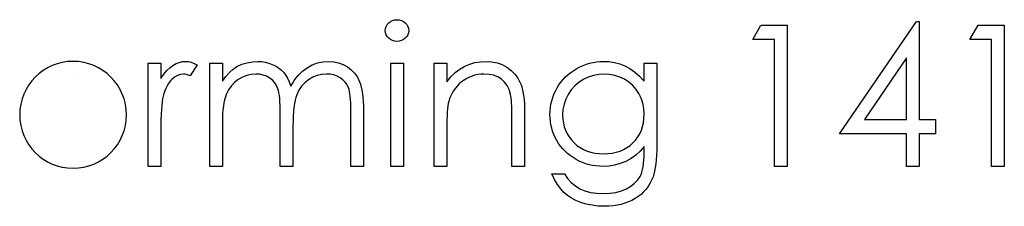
# Model space of a CAD drawing. Header units: inches. Extents: x 7.3 to 43.3, y -43.5 to -20.4.
# Tile 12 of 136: x 13.949 to 14.91, y -32.194 to -32.012. Entities that reach past the tile are written whole.
import ezdxf

# ---------------------------------------------------------------- set-up
doc = ezdxf.new("R2010")
doc.units = ezdxf.units.IN
doc.header["$LTSCALE"] = 0.5
doc.header["$MEASUREMENT"] = 0

msp = doc.modelspace()

# ---------------------------------------------------------------- linework, layer by layer
at = {"color": 7, "linetype": 'Continuous'}
for p, q in [((14.30567, -32.02028), (14.30631, -32.01832)), ((14.30631, -32.01832), (14.30735, -32.0165)), ((14.30735, -32.0165), (14.30882, -32.01487)), ((14.30882, -32.01487), (14.31058, -32.01352)), ((14.31058, -32.01352), (14.31254, -32.01253)), ((14.31254, -32.01253), (14.31461, -32.01195)), ((14.31461, -32.01195), (14.31688, -32.01176)), ((14.31689, -32.01176), (14.31917, -32.01195)), ((14.31917, -32.01195), (14.32129, -32.01253)), ((14.32129, -32.01253), (14.32325, -32.01352)), ((14.32325, -32.01352), (14.32502, -32.01487)), ((14.32502, -32.01487), (14.32651, -32.0165)), ((14.32651, -32.0165), (14.32756, -32.01832)), ((14.32756, -32.01832), (14.32819, -32.02028)), ((14.66407, -32.03119), (14.67216, -32.01706)), ((14.67217, -32.01706), (14.69764, -32.01706)), ((14.69764, -32.01706), (14.69764, -32.01706)), ((14.69764, -32.01706), (14.69764, -32.15485)), ((14.74887, -32.12305), (14.82409, -32.01352)), ((14.8241, -32.01352), (14.8266, -32.01352)), ((14.8266, -32.01352), (14.8266, -32.01352)), ((14.8266, -32.01352), (14.8266, -32.10892)), ((14.87606, -32.03119), (14.88415, -32.01706)), ((14.88415, -32.01706), (14.90963, -32.01706)), ((14.90963, -32.01706), (14.90963, -32.01706)), ((14.90963, -32.01706), (14.90963, -32.15485)), ((14.30545, -32.02241), (14.30567, -32.02028)), ((14.30567, -32.02448), (14.30545, -32.02241)), ((14.30545, -32.02241), (14.30545, -32.02241)), ((14.30631, -32.02641), (14.30567, -32.02448)), ((14.30735, -32.02821), (14.30631, -32.02641)), ((14.30882, -32.02984), (14.30735, -32.02821)), ((14.32651, -32.02821), (14.32502, -32.02984)), ((14.32756, -32.02641), (14.32651, -32.02821)), ((14.32819, -32.02448), (14.32756, -32.02641)), ((14.32819, -32.02028), (14.32842, -32.02241)), ((14.32842, -32.02241), (14.32819, -32.02448)), ((14.32842, -32.02241), (14.32842, -32.02241)), ((14.31058, -32.03119), (14.30882, -32.02984)), ((14.31254, -32.03218), (14.31058, -32.03119)), ((14.31461, -32.03276), (14.31254, -32.03218)), ((14.31688, -32.03295), (14.31461, -32.03276)), ((14.31917, -32.03276), (14.31688, -32.03295)), ((14.31688, -32.03295), (14.31688, -32.03295)), ((14.32129, -32.03218), (14.31917, -32.03276)), ((14.32325, -32.03119), (14.32129, -32.03218)), ((14.32502, -32.02984), (14.32325, -32.03119)), ((14.68527, -32.03119), (14.66407, -32.03119)), ((14.66407, -32.03119), (14.66407, -32.03119)), ((14.68527, -32.15485), (14.68527, -32.03119)), ((14.68527, -32.03119), (14.68527, -32.03119)), ((14.89726, -32.03119), (14.87606, -32.03119)), ((14.87606, -32.03119), (14.87606, -32.03119)), ((14.89726, -32.15485), (14.89726, -32.03119)), ((14.89726, -32.03119), (14.89726, -32.03119)), ((14.07402, -32.15485), (14.07402, -32.05415)), ((14.07404, -32.05415), (14.08639, -32.05415)), ((14.08639, -32.05415), (14.08639, -32.05415)), ((14.08639, -32.05415), (14.08639, -32.06898)), ((14.09506, -32.05857), (14.09809, -32.05631)), ((14.09809, -32.05631), (14.10121, -32.0546)), ((14.10121, -32.0546), (14.10442, -32.05335)), ((14.10442, -32.05335), (14.10765, -32.05264)), ((14.10765, -32.05264), (14.11096, -32.05239)), ((14.11096, -32.05239), (14.11096, -32.05239)), ((14.11096, -32.05239), (14.11352, -32.05261)), ((14.11352, -32.05261), (14.11617, -32.05324)), ((14.12172, -32.05584), (14.11493, -32.06655)), ((14.11617, -32.05324), (14.11891, -32.05432)), ((14.11891, -32.05432), (14.12172, -32.05584)), ((14.12172, -32.05584), (14.12172, -32.05584)), ((14.13409, -32.05415), (14.14646, -32.05415)), ((14.13409, -32.15485), (14.13409, -32.05415)), ((14.14646, -32.05415), (14.14646, -32.05415)), ((14.14646, -32.05415), (14.14646, -32.07165)), ((14.15686, -32.06006), (14.16042, -32.05749)), ((14.16042, -32.05749), (14.16542, -32.05526)), ((14.16042, -32.05749), (14.16042, -32.05749)), ((14.16542, -32.05526), (14.17055, -32.05366)), ((14.17055, -32.05366), (14.1758, -32.05272)), ((14.1758, -32.05272), (14.18118, -32.05239)), ((14.18118, -32.05239), (14.18118, -32.05239)), ((14.18118, -32.05239), (14.18482, -32.05258)), ((14.18482, -32.05258), (14.18836, -32.05311)), ((14.18836, -32.05311), (14.19181, -32.05402)), ((14.19181, -32.05402), (14.19515, -32.05529)), ((14.19515, -32.05529), (14.19832, -32.05686)), ((14.19832, -32.05686), (14.20116, -32.05865)), ((14.22935, -32.0586), (14.23426, -32.05589)), ((14.23426, -32.05589), (14.2394, -32.05393)), ((14.2394, -32.05393), (14.24467, -32.05277)), ((14.24467, -32.05277), (14.25016, -32.05239)), ((14.25016, -32.05239), (14.25016, -32.05239)), ((14.25016, -32.05239), (14.25521, -32.05272)), ((14.25521, -32.05272), (14.25996, -32.05368)), ((14.25996, -32.05368), (14.2644, -32.05534)), ((14.2644, -32.05534), (14.26854, -32.05763)), ((14.26854, -32.05763), (14.27227, -32.0605)), ((14.31075, -32.15485), (14.31075, -32.05415)), ((14.31077, -32.05415), (14.32312, -32.05415)), ((14.32312, -32.05415), (14.32312, -32.05415)), ((14.32312, -32.05415), (14.32312, -32.15485)), ((14.35315, -32.15485), (14.35315, -32.05415)), ((14.35316, -32.05415), (14.36551, -32.05415)), ((14.36551, -32.05415), (14.36551, -32.05415)), ((14.36551, -32.05415), (14.36551, -32.07232)), ((14.37829, -32.05987), (14.38299, -32.05714)), ((14.38299, -32.05714), (14.38787, -32.05506)), ((14.38787, -32.05506), (14.39298, -32.05357)), ((14.39298, -32.05357), (14.39831, -32.05269)), ((14.39831, -32.05269), (14.40383, -32.05239)), ((14.40383, -32.05239), (14.40383, -32.05239)), ((14.40383, -32.05239), (14.4094, -32.05275)), ((14.4094, -32.05275), (14.41465, -32.0538)), ((14.41465, -32.0538), (14.41956, -32.05559)), ((14.41956, -32.05559), (14.42414, -32.05807)), ((14.42414, -32.05807), (14.42828, -32.06117)), ((14.49235, -32.05937), (14.49544, -32.05774)), ((14.49544, -32.05774), (14.49856, -32.05631)), ((14.49856, -32.05631), (14.50174, -32.05512)), ((14.50174, -32.05512), (14.50494, -32.05413)), ((14.50494, -32.05413), (14.5082, -32.05338)), ((14.5082, -32.05338), (14.51151, -32.05283)), ((14.51151, -32.05283), (14.51485, -32.0525)), ((14.51485, -32.0525), (14.51822, -32.05239)), ((14.51822, -32.05239), (14.51822, -32.05239)), ((14.51822, -32.05239), (14.52376, -32.05266)), ((14.52376, -32.05266), (14.52912, -32.05346)), ((14.52912, -32.05346), (14.53428, -32.05479)), ((14.53428, -32.05479), (14.53925, -32.05667)), ((14.53925, -32.05667), (14.54408, -32.05921)), ((14.55807, -32.07176), (14.55807, -32.05415)), ((14.55808, -32.05415), (14.57044, -32.05415)), ((14.57044, -32.05415), (14.57044, -32.05415)), ((14.57044, -32.05415), (14.57044, -32.13407)), ((14.81423, -32.04907), (14.77316, -32.10892)), ((14.81424, -32.10892), (14.81423, -32.04907)), ((14.81423, -32.04907), (14.81423, -32.04907)), ((14.08639, -32.06898), (14.08921, -32.06489)), ((14.08921, -32.06489), (14.0921, -32.06141)), ((14.0921, -32.06141), (14.09506, -32.05857)), ((14.09989, -32.06773), (14.09707, -32.07005)), ((14.10273, -32.06608), (14.09989, -32.06773)), ((14.10566, -32.06508), (14.10273, -32.06608)), ((14.10861, -32.06475), (14.10566, -32.06508)), ((14.10996, -32.06486), (14.10861, -32.06475)), ((14.10861, -32.06475), (14.10861, -32.06475)), ((14.11148, -32.0652), (14.10996, -32.06486)), ((14.11314, -32.06577), (14.11148, -32.0652)), ((14.11493, -32.06655), (14.11314, -32.06577)), ((14.11493, -32.06655), (14.11493, -32.06655)), ((14.14646, -32.07165), (14.14988, -32.06713)), ((14.14988, -32.06713), (14.15336, -32.06326)), ((14.15336, -32.06326), (14.15686, -32.06006)), ((14.16603, -32.06779), (14.162, -32.07014)), ((14.17022, -32.06611), (14.16603, -32.06779)), ((14.17456, -32.06508), (14.17022, -32.06611)), ((14.17903, -32.06475), (14.17456, -32.06508)), ((14.18284, -32.065), (14.17903, -32.06475)), ((14.17903, -32.06475), (14.17903, -32.06475)), ((14.18637, -32.06572), (14.18284, -32.065)), ((14.18965, -32.06696), (14.18637, -32.06572)), ((14.19264, -32.06867), (14.18965, -32.06696)), ((14.20116, -32.05865), (14.20373, -32.0607)), ((14.20373, -32.0607), (14.20597, -32.06299)), ((14.20597, -32.06299), (14.20798, -32.06564)), ((14.20798, -32.06564), (14.20989, -32.06881)), ((14.21853, -32.06856), (14.22049, -32.06622)), ((14.22049, -32.06622), (14.22256, -32.06404)), ((14.22256, -32.06404), (14.22471, -32.06205)), ((14.22471, -32.06205), (14.22697, -32.06023)), ((14.22697, -32.06023), (14.22935, -32.0586)), ((14.23462, -32.06785), (14.23056, -32.07027)), ((14.2389, -32.06613), (14.23462, -32.06785)), ((14.24334, -32.06508), (14.2389, -32.06613)), ((14.24801, -32.06475), (14.24334, -32.06508)), ((14.25182, -32.06497), (14.24801, -32.06475)), ((14.24801, -32.06475), (14.24801, -32.06475)), ((14.25532, -32.06566), (14.25182, -32.06497)), ((14.25858, -32.06682), (14.25532, -32.06566)), ((14.26153, -32.06842), (14.25858, -32.06682)), ((14.27227, -32.0605), (14.2755, -32.0639)), ((14.2755, -32.0639), (14.27821, -32.06779)), ((14.27821, -32.06779), (14.28039, -32.07223)), ((14.36551, -32.07232), (14.36957, -32.06746)), ((14.36957, -32.06746), (14.37382, -32.06329)), ((14.37382, -32.06329), (14.37829, -32.05987)), ((14.38754, -32.06776), (14.38495, -32.06906)), ((14.39022, -32.06666), (14.38754, -32.06776)), ((14.39295, -32.06583), (14.39022, -32.06666)), ((14.3958, -32.06522), (14.39295, -32.06583)), ((14.39869, -32.06486), (14.3958, -32.06522)), ((14.40167, -32.06475), (14.39869, -32.06486)), ((14.4067, -32.06506), (14.40167, -32.06475)), ((14.40167, -32.06475), (14.40167, -32.06475)), ((14.41123, -32.066), (14.4067, -32.06506)), ((14.41526, -32.06754), (14.41123, -32.066)), ((14.41879, -32.06972), (14.41526, -32.06754)), ((14.42828, -32.06117), (14.43187, -32.06475)), ((14.43187, -32.06475), (14.43485, -32.06884)), ((14.4791, -32.07005), (14.48142, -32.0676)), ((14.48142, -32.0676), (14.4839, -32.06531)), ((14.4839, -32.06531), (14.48655, -32.06318)), ((14.48655, -32.06318), (14.48937, -32.06119)), ((14.48937, -32.06119), (14.49235, -32.05937)), ((14.50359, -32.06771), (14.49876, -32.07003)), ((14.50858, -32.06608), (14.50359, -32.06771)), ((14.5138, -32.06508), (14.50858, -32.06608)), ((14.51922, -32.06475), (14.5138, -32.06508)), ((14.5244, -32.06508), (14.51921, -32.06475)), ((14.52942, -32.06602), (14.5244, -32.06508)), ((14.53425, -32.06765), (14.52942, -32.06602)), ((14.53892, -32.06989), (14.53425, -32.06765)), ((14.54408, -32.05921), (14.54886, -32.06257)), ((14.54886, -32.06257), (14.55349, -32.06677)), ((14.55349, -32.06677), (14.55807, -32.07176)), ((14.08639, -32.06898), (14.08639, -32.06898)), ((14.09219, -32.07679), (14.09117, -32.07894)), ((14.09329, -32.07483), (14.09219, -32.07679)), ((14.09445, -32.07306), (14.09329, -32.07483)), ((14.09572, -32.07146), (14.09445, -32.07306)), ((14.09707, -32.07005), (14.09572, -32.07146)), ((14.14646, -32.07165), (14.14646, -32.07165)), ((14.1551, -32.07646), (14.15242, -32.08029)), ((14.1583, -32.07306), (14.1551, -32.07646)), ((14.162, -32.07014), (14.1583, -32.07306)), ((14.19529, -32.07077), (14.19264, -32.06867)), ((14.19752, -32.0732), (14.19529, -32.07077)), ((14.19932, -32.07596), (14.19752, -32.0732)), ((14.20067, -32.07905), (14.19932, -32.07596)), ((14.20989, -32.06881), (14.21163, -32.07248)), ((14.21163, -32.07248), (14.21323, -32.07671)), ((14.21323, -32.07671), (14.21488, -32.07381)), ((14.21323, -32.07671), (14.21323, -32.07671)), ((14.21488, -32.07381), (14.21665, -32.0711)), ((14.21665, -32.0711), (14.21853, -32.06856)), ((14.22372, -32.07671), (14.22109, -32.08063)), ((14.22686, -32.07326), (14.22372, -32.07671)), ((14.23056, -32.07027), (14.22686, -32.07326)), ((14.26416, -32.07041), (14.26153, -32.06842)), ((14.26636, -32.07268), (14.26416, -32.07041)), ((14.26816, -32.07527), (14.26636, -32.07268)), ((14.26954, -32.07814), (14.26816, -32.07527)), ((14.28039, -32.07223), (14.2813, -32.07472)), ((14.2813, -32.07472), (14.28207, -32.07751)), ((14.36551, -32.07232), (14.36551, -32.07232)), ((14.37564, -32.07648), (14.37377, -32.07869)), ((14.37772, -32.07441), (14.37564, -32.07648)), ((14.38001, -32.07243), (14.37772, -32.07441)), ((14.38244, -32.07063), (14.38001, -32.07243)), ((14.38495, -32.06906), (14.38244, -32.07063)), ((14.4218, -32.07251), (14.41879, -32.06972)), ((14.42428, -32.07591), (14.4218, -32.07251)), ((14.42624, -32.07994), (14.42428, -32.07591)), ((14.43485, -32.06884), (14.43726, -32.07342)), ((14.43726, -32.07342), (14.43825, -32.07599)), ((14.43825, -32.07599), (14.4391, -32.07891)), ((14.47314, -32.07833), (14.47496, -32.07541)), ((14.47496, -32.07541), (14.47695, -32.07265)), ((14.47695, -32.07265), (14.4791, -32.07005)), ((14.49034, -32.07629), (14.48689, -32.08018)), ((14.49428, -32.0729), (14.49034, -32.07629)), ((14.49876, -32.07003), (14.49428, -32.0729)), ((14.54325, -32.07268), (14.53892, -32.06989)), ((14.54703, -32.07593), (14.54325, -32.07268)), ((14.55032, -32.07966), (14.54703, -32.07593)), ((14.55807, -32.07176), (14.55807, -32.07176)), ((14.0886, -32.08645), (14.08807, -32.08885)), ((14.08937, -32.08377), (14.0886, -32.08645)), ((14.0886, -32.08645), (14.0886, -32.08645)), ((14.09023, -32.08126), (14.08937, -32.08377)), ((14.09117, -32.07894), (14.09023, -32.08126)), ((14.14938, -32.08706), (14.14861, -32.08976)), ((14.15026, -32.08463), (14.14938, -32.08706)), ((14.15242, -32.08029), (14.15026, -32.08463)), ((14.20122, -32.08085), (14.20067, -32.07905)), ((14.20169, -32.08303), (14.20122, -32.08085)), ((14.20208, -32.08554), (14.20169, -32.08303)), ((14.20241, -32.08844), (14.20208, -32.08554)), ((14.219, -32.08499), (14.21814, -32.08747)), ((14.22109, -32.08063), (14.219, -32.08499)), ((14.27009, -32.0798), (14.26954, -32.07814)), ((14.27056, -32.08178), (14.27009, -32.0798)), ((14.27097, -32.08408), (14.27056, -32.08178)), ((14.2713, -32.08667), (14.27097, -32.08408)), ((14.27155, -32.0896), (14.2713, -32.08667)), ((14.28207, -32.07751), (14.28273, -32.08057)), ((14.28273, -32.08057), (14.28328, -32.08394)), ((14.28328, -32.08394), (14.2837, -32.08758)), ((14.36935, -32.08598), (14.36827, -32.08866)), ((14.37062, -32.08344), (14.36935, -32.08598)), ((14.37208, -32.08101), (14.37062, -32.08344)), ((14.37377, -32.07869), (14.37208, -32.08101)), ((14.42765, -32.08457), (14.42624, -32.07994)), ((14.42798, -32.08617), (14.42765, -32.08457)), ((14.42765, -32.08457), (14.42765, -32.08457)), ((14.42828, -32.08816), (14.42798, -32.08617)), ((14.4391, -32.07891), (14.43982, -32.08214)), ((14.43982, -32.08214), (14.44043, -32.08573)), ((14.44043, -32.08573), (14.44087, -32.08965)), ((14.46892, -32.08758), (14.4701, -32.08443)), ((14.4701, -32.08443), (14.47151, -32.08137)), ((14.47151, -32.08137), (14.47314, -32.07833)), ((14.48393, -32.08457), (14.48159, -32.08932)), ((14.48689, -32.08018), (14.48393, -32.08457)), ((14.55308, -32.08386), (14.55032, -32.07966)), ((14.55526, -32.08841), (14.55308, -32.08386)), ((14.08725, -32.09531), (14.08694, -32.09937)), ((14.08763, -32.0918), (14.08725, -32.09531)), ((14.08807, -32.08885), (14.08763, -32.0918)), ((14.14742, -32.09614), (14.14698, -32.09975)), ((14.14795, -32.0928), (14.14742, -32.09614)), ((14.14861, -32.08976), (14.14795, -32.0928)), ((14.20266, -32.09169), (14.20241, -32.08844)), ((14.20285, -32.09531), (14.20266, -32.09169)), ((14.20296, -32.09931), (14.20285, -32.09531)), ((14.21679, -32.0936), (14.21626, -32.09724)), ((14.2174, -32.09034), (14.21679, -32.0936)), ((14.21814, -32.08747), (14.2174, -32.09034)), ((14.27175, -32.09283), (14.27155, -32.0896)), ((14.27186, -32.09639), (14.27175, -32.09283)), ((14.27188, -32.10025), (14.27186, -32.09639)), ((14.2837, -32.08758), (14.284, -32.09153)), ((14.284, -32.09153), (14.2842, -32.09578)), ((14.2842, -32.09578), (14.28425, -32.10031)), ((14.36659, -32.09589), (14.36626, -32.09868)), ((14.36698, -32.09346), (14.36659, -32.09589)), ((14.36742, -32.09142), (14.36698, -32.09346)), ((14.36827, -32.08866), (14.36742, -32.09142)), ((14.36742, -32.09142), (14.36742, -32.09142)), ((14.42853, -32.09048), (14.42828, -32.08816)), ((14.42875, -32.09316), (14.42853, -32.09048)), ((14.42892, -32.09622), (14.42875, -32.09316)), ((14.42903, -32.09962), (14.42892, -32.09622)), ((14.44087, -32.08965), (14.4412, -32.0939)), ((14.4412, -32.0939), (14.44142, -32.09851)), ((14.46665, -32.09735), (14.46718, -32.09404)), ((14.46718, -32.09404), (14.46795, -32.09078)), ((14.46795, -32.09078), (14.46892, -32.08758)), ((14.47993, -32.09423), (14.47891, -32.09937)), ((14.48159, -32.08932), (14.47993, -32.09423)), ((14.55683, -32.0933), (14.55526, -32.08841)), ((14.55777, -32.09846), (14.55683, -32.0933)), ((14.08669, -32.10395), (14.08653, -32.10908)), ((14.08694, -32.09937), (14.08669, -32.10395)), ((14.1467, -32.1037), (14.14651, -32.10793)), ((14.14698, -32.09975), (14.1467, -32.1037)), ((14.20299, -32.10365), (14.20296, -32.09931)), ((14.20299, -32.15485), (14.20299, -32.10365)), ((14.20299, -32.10365), (14.20299, -32.10365)), ((14.21557, -32.10569), (14.21541, -32.11049)), ((14.21588, -32.10127), (14.21557, -32.10569)), ((14.21626, -32.09724), (14.21588, -32.10127)), ((14.27188, -32.15485), (14.27188, -32.10025)), ((14.27188, -32.10025), (14.27188, -32.10025)), ((14.28425, -32.10031), (14.28425, -32.10031)), ((14.28425, -32.10031), (14.28425, -32.15485)), ((14.36579, -32.10544), (14.36562, -32.10939)), ((14.36598, -32.10188), (14.36579, -32.10544)), ((14.36626, -32.09868), (14.36598, -32.10188)), ((14.42908, -32.10337), (14.42903, -32.09962)), ((14.42911, -32.10748), (14.42908, -32.10337)), ((14.44142, -32.09851), (14.44148, -32.10343)), ((14.44148, -32.10343), (14.44148, -32.10343)), ((14.44148, -32.10343), (14.44148, -32.15485)), ((14.46621, -32.10417), (14.46632, -32.10075)), ((14.46632, -32.10759), (14.46621, -32.10417)), ((14.46621, -32.10417), (14.46621, -32.10417)), ((14.46632, -32.10075), (14.46665, -32.09735)), ((14.47891, -32.09937), (14.47858, -32.10467)), ((14.47858, -32.10467), (14.47858, -32.10467)), ((14.47858, -32.10467), (14.47874, -32.10867)), ((14.55807, -32.10395), (14.55777, -32.09846)), ((14.55791, -32.10817), (14.55807, -32.10395)), ((14.55807, -32.10395), (14.55807, -32.10395)), ((14.08642, -32.11477), (14.08639, -32.12101)), ((14.08653, -32.10908), (14.08642, -32.11477)), ((14.14651, -32.10793), (14.14646, -32.11248)), ((14.14646, -32.11248), (14.14646, -32.11248)), ((14.14646, -32.11248), (14.14646, -32.15485)), ((14.21541, -32.11049), (14.21535, -32.11568)), ((14.21535, -32.11568), (14.21535, -32.11568)), ((14.21535, -32.11568), (14.21535, -32.15485)), ((14.36554, -32.11372), (14.36551, -32.11844)), ((14.36562, -32.10939), (14.36554, -32.11372)), ((14.42911, -32.15485), (14.42911, -32.10748)), ((14.42911, -32.10748), (14.42911, -32.10748)), ((14.46663, -32.11096), (14.46632, -32.10759)), ((14.46715, -32.11425), (14.46663, -32.11096)), ((14.46787, -32.11745), (14.46715, -32.11425)), ((14.47874, -32.10867), (14.47927, -32.11251)), ((14.47927, -32.11251), (14.48015, -32.11618)), ((14.55656, -32.11599), (14.55738, -32.11218)), ((14.55738, -32.11218), (14.55791, -32.10817)), ((14.77316, -32.10892), (14.77316, -32.10892)), ((14.77316, -32.10892), (14.81423, -32.10892)), ((14.8266, -32.10892), (14.8266, -32.10892)), ((14.8266, -32.10892), (14.8425, -32.10892)), ((14.8425, -32.10892), (14.8425, -32.10892)), ((14.8425, -32.10892), (14.8425, -32.12305)), ((14.08639, -32.12101), (14.08639, -32.12101)), ((14.08639, -32.12101), (14.08639, -32.15485)), ((14.36551, -32.11844), (14.36551, -32.11844)), ((14.36551, -32.11844), (14.36551, -32.15485)), ((14.46881, -32.12059), (14.46787, -32.11745)), ((14.46997, -32.12366), (14.46881, -32.12059)), ((14.47132, -32.12667), (14.46997, -32.12366)), ((14.48015, -32.11618), (14.48137, -32.11963)), ((14.48137, -32.11963), (14.48291, -32.12294)), ((14.48291, -32.12294), (14.48482, -32.12606)), ((14.55195, -32.12612), (14.55382, -32.12294)), ((14.55382, -32.12294), (14.55537, -32.11957)), ((14.55537, -32.11957), (14.55656, -32.11599)), ((14.81423, -32.12305), (14.74887, -32.12305)), ((14.74887, -32.12305), (14.74887, -32.12305)), ((14.81423, -32.15485), (14.81423, -32.12305)), ((14.81423, -32.12305), (14.81423, -32.12305)), ((14.8425, -32.12305), (14.8266, -32.12305)), ((14.8266, -32.12305), (14.8266, -32.12305)), ((14.8266, -32.12305), (14.8266, -32.15485)), ((14.8425, -32.12305), (14.8425, -32.12305)), ((14.47286, -32.12959), (14.47132, -32.12667)), ((14.47463, -32.13241), (14.47286, -32.12959)), ((14.47656, -32.13509), (14.47463, -32.13241)), ((14.47866, -32.1376), (14.47656, -32.13509)), ((14.48482, -32.12606), (14.48708, -32.12901)), ((14.48708, -32.12901), (14.48967, -32.13177)), ((14.48967, -32.13177), (14.49254, -32.13429)), ((14.49254, -32.13429), (14.49564, -32.13647)), ((14.54132, -32.13649), (14.54438, -32.13434)), ((14.54438, -32.13434), (14.5472, -32.13186)), ((14.5472, -32.13186), (14.54974, -32.1291)), ((14.54974, -32.1291), (14.55195, -32.12612)), ((14.57044, -32.13407), (14.57039, -32.13917)), ((14.57044, -32.13407), (14.57044, -32.13407)), ((14.48092, -32.13997), (14.47866, -32.1376)), ((14.48338, -32.14221), (14.48092, -32.13997)), ((14.486, -32.14428), (14.48338, -32.14221)), ((14.48879, -32.14621), (14.486, -32.14428)), ((14.49564, -32.13647), (14.49895, -32.13829)), ((14.49895, -32.13829), (14.50243, -32.13981)), ((14.50243, -32.13981), (14.50613, -32.14097)), ((14.50613, -32.14097), (14.51004, -32.14182)), ((14.51004, -32.14182), (14.51416, -32.14232)), ((14.51416, -32.14232), (14.51846, -32.14248)), ((14.51846, -32.14248), (14.52283, -32.14232)), ((14.51846, -32.14248), (14.51846, -32.14248)), ((14.52283, -32.14232), (14.52697, -32.14182)), ((14.52697, -32.14182), (14.53089, -32.14099)), ((14.53089, -32.14099), (14.53458, -32.13983)), ((14.53458, -32.13983), (14.53806, -32.13834)), ((14.53806, -32.13834), (14.54132, -32.13649)), ((14.54996, -32.14381), (14.54529, -32.14712)), ((14.55421, -32.13994), (14.54996, -32.14381)), ((14.55807, -32.13556), (14.55421, -32.13994)), ((14.55802, -32.14478), (14.55807, -32.14077)), ((14.55807, -32.14077), (14.55807, -32.13556)), ((14.55807, -32.13556), (14.55807, -32.13556)), ((14.55807, -32.14077), (14.55807, -32.14077)), ((14.57022, -32.14392), (14.56992, -32.14831)), ((14.57039, -32.13917), (14.57022, -32.14392)), ((14.49174, -32.148), (14.48879, -32.14621)), ((14.49481, -32.14961), (14.49174, -32.148)), ((14.49795, -32.15099), (14.49481, -32.14961)), ((14.50113, -32.15217), (14.49795, -32.15099)), ((14.50436, -32.15314), (14.50113, -32.15217)), ((14.50764, -32.15388), (14.50436, -32.15314)), ((14.51098, -32.15441), (14.50764, -32.15388)), ((14.52934, -32.15361), (14.52368, -32.15455)), ((14.53486, -32.15206), (14.52934, -32.15361)), ((14.54022, -32.14988), (14.53486, -32.15206)), ((14.54529, -32.14712), (14.54022, -32.14988)), ((14.55708, -32.15504), (14.55752, -32.15192)), ((14.55752, -32.15192), (14.55783, -32.1485)), ((14.55783, -32.1485), (14.55802, -32.14478)), ((14.56953, -32.15234), (14.56901, -32.15604)), ((14.56992, -32.14831), (14.56953, -32.15234)), ((14.08639, -32.15485), (14.07402, -32.15485)), ((14.07402, -32.15485), (14.07402, -32.15485)), ((14.08639, -32.15485), (14.08639, -32.15485)), ((14.14646, -32.15485), (14.13409, -32.15485)), ((14.13409, -32.15485), (14.13409, -32.15485)), ((14.14646, -32.15485), (14.14646, -32.15485)), ((14.21535, -32.15485), (14.20299, -32.15485)), ((14.20299, -32.15485), (14.20299, -32.15485)), ((14.21535, -32.15485), (14.21535, -32.15485)), ((14.28425, -32.15485), (14.27188, -32.15485)), ((14.27188, -32.15485), (14.27188, -32.15485)), ((14.28425, -32.15485), (14.28425, -32.15485)), ((14.32312, -32.15485), (14.31075, -32.15485)), ((14.31075, -32.15485), (14.31075, -32.15485)), ((14.32312, -32.15485), (14.32312, -32.15485)), ((14.36551, -32.15485), (14.35315, -32.15485)), ((14.35315, -32.15485), (14.35315, -32.15485)), ((14.36551, -32.15485), (14.36551, -32.15485)), ((14.44148, -32.15485), (14.42911, -32.15485)), ((14.42911, -32.15485), (14.42911, -32.15485)), ((14.44148, -32.15485), (14.44148, -32.15485)), ((14.47074, -32.16755), (14.46798, -32.16192)), ((14.46798, -32.16192), (14.46798, -32.16192)), ((14.46798, -32.16192), (14.48034, -32.16192)), ((14.48034, -32.16192), (14.48034, -32.16192)), ((14.48034, -32.16192), (14.48346, -32.16655)), ((14.51438, -32.15474), (14.51098, -32.15441)), ((14.51783, -32.15485), (14.51438, -32.15474)), ((14.52368, -32.15455), (14.51783, -32.15485)), ((14.51783, -32.15485), (14.51783, -32.15485)), ((14.55413, -32.16462), (14.55507, -32.16266)), ((14.55507, -32.16266), (14.55587, -32.16043)), ((14.55587, -32.16043), (14.55653, -32.15789)), ((14.55653, -32.15789), (14.55708, -32.15504)), ((14.56763, -32.16233), (14.56677, -32.16495)), ((14.56837, -32.15935), (14.56763, -32.16233)), ((14.56901, -32.15604), (14.56837, -32.15935)), ((14.69764, -32.15485), (14.68527, -32.15485)), ((14.68527, -32.15485), (14.68527, -32.15485)), ((14.69764, -32.15485), (14.69764, -32.15485)), ((14.8266, -32.15485), (14.81423, -32.15485)), ((14.81423, -32.15485), (14.81423, -32.15485)), ((14.8266, -32.15485), (14.8266, -32.15485)), ((14.90963, -32.15485), (14.89726, -32.15485)), ((14.89726, -32.15485), (14.89726, -32.15485)), ((14.90963, -32.15485), (14.90963, -32.15485)), ((14.47364, -32.17246), (14.47074, -32.16755)), ((14.47665, -32.17663), (14.47364, -32.17246)), ((14.48346, -32.16655), (14.48702, -32.17053)), ((14.48702, -32.17053), (14.491, -32.1739)), ((14.54521, -32.17406), (14.54886, -32.17122)), ((14.54886, -32.17122), (14.55181, -32.16807)), ((14.55181, -32.16807), (14.55413, -32.16462)), ((14.56379, -32.17147), (14.56197, -32.17442)), ((14.56539, -32.16832), (14.56379, -32.17147)), ((14.56677, -32.16495), (14.56539, -32.16832)), ((14.56677, -32.16495), (14.56677, -32.16495)), ((14.47979, -32.18011), (14.47665, -32.17663)), ((14.48324, -32.18306), (14.47979, -32.18011)), ((14.48713, -32.18568), (14.48324, -32.18306)), ((14.491, -32.1739), (14.49539, -32.1766)), ((14.49539, -32.1766), (14.50027, -32.17867)), ((14.50027, -32.17867), (14.50571, -32.18016)), ((14.50571, -32.18016), (14.51167, -32.18105)), ((14.51167, -32.18105), (14.51822, -32.18135)), ((14.51822, -32.18135), (14.52467, -32.18105)), ((14.51822, -32.18135), (14.51822, -32.18135)), ((14.52467, -32.18105), (14.53061, -32.18016)), ((14.53061, -32.18016), (14.53602, -32.17867)), ((14.53602, -32.17867), (14.54091, -32.1766)), ((14.54091, -32.1766), (14.54521, -32.17406)), ((14.55507, -32.18212), (14.55231, -32.1843)), ((14.55758, -32.17975), (14.55507, -32.18212)), ((14.5599, -32.17718), (14.55758, -32.17975)), ((14.56197, -32.17442), (14.5599, -32.17718)), ((14.49152, -32.188), (14.48713, -32.18568)), ((14.49638, -32.19002), (14.49152, -32.188)), ((14.50165, -32.19165), (14.49638, -32.19002)), ((14.50726, -32.19278), (14.50165, -32.19165)), ((14.51316, -32.1935), (14.50726, -32.19278)), ((14.5318, -32.19267), (14.52782, -32.19325)), ((14.53561, -32.19184), (14.5318, -32.19267)), ((14.53928, -32.19082), (14.53561, -32.19184)), ((14.54278, -32.18952), (14.53928, -32.19082)), ((14.54612, -32.188), (14.54278, -32.18952)), ((14.5493, -32.18626), (14.54612, -32.188)), ((14.55231, -32.1843), (14.5493, -32.18626)), ((14.5194, -32.19372), (14.51316, -32.1935)), ((14.52368, -32.19361), (14.5194, -32.19372)), ((14.5194, -32.19372), (14.5194, -32.19372)), ((14.52782, -32.19325), (14.52368, -32.19361))]:
    msp.add_line(p, q, dxfattribs=at)
for centre, radius, start, end in [((14.00077, -32.1045), 0.05212, 90.0006, 89.9994), ((14.00072, -32.10449), 0.03974, 89.98649, 90.01351)]:
    msp.add_arc(centre, radius, start, end, dxfattribs=at)

doc.saveas('drawing.dxf')
